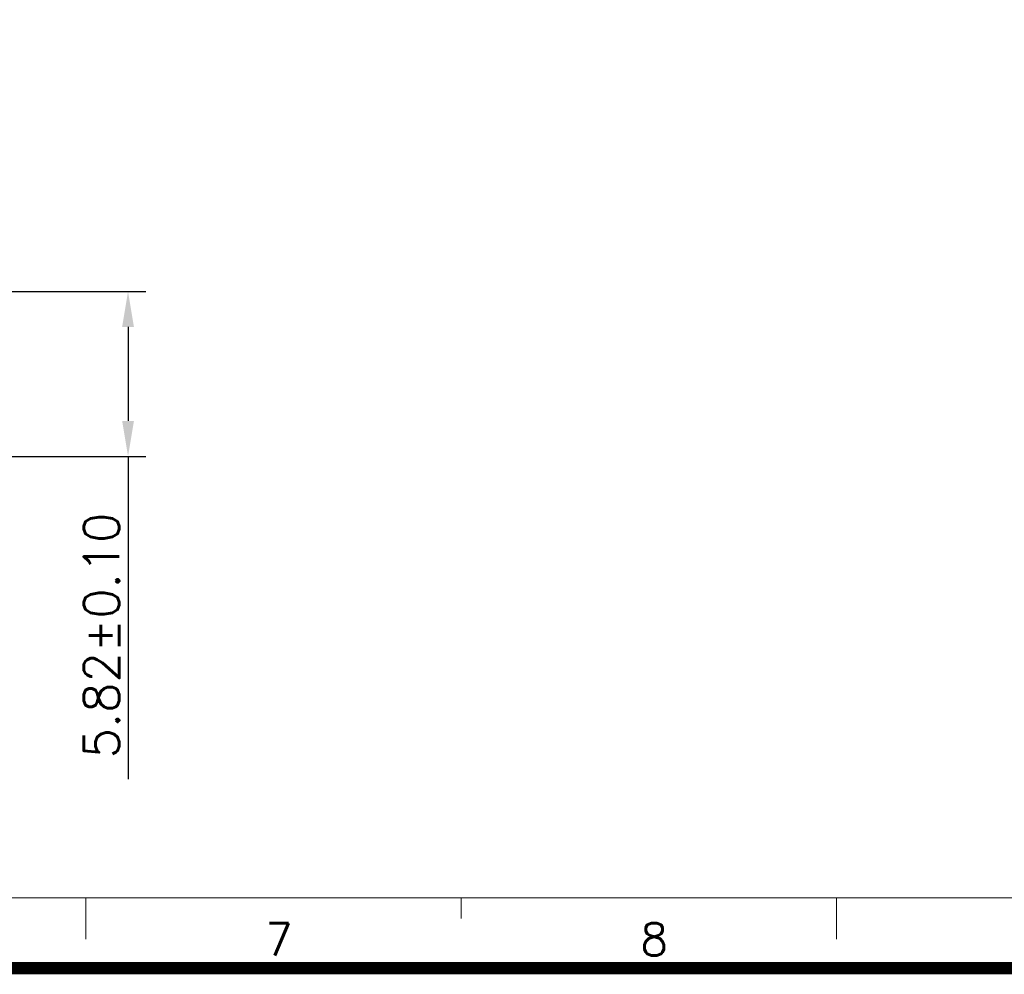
# Model space of a CAD drawing. Header units: millimetres. Extents: x 1290 to 1596, y 426 to 892.
# Tile 29 of 41: x 1459 to 1494, y 426 to 460. Entities that reach past the tile are written whole.
import ezdxf

# ---------------------------------------------------------------- set-up
doc = ezdxf.new("R2010")
doc.units = ezdxf.units.MM
doc.layers.get('0').update_dxf_attribs({"lineweight": 20})
doc.layers.add('41(DIM)', color=3, linetype='Continuous', lineweight=13)
doc.layers.add('图框', color=250, linetype='Continuous', lineweight=13)
doc.styles.add('ROMANS', font='romans.shx')
doc.styles.get("Standard").update_dxf_attribs({"font": 'romans.shx'})
doc.dimstyles.new('0.50', dxfattribs={"dimtxt": 2.5, "dimasz": 2.5, "dimexe": 1.25, "dimexo": 0.625, "dimtad": 1, "dimlfac": 0.5, "dimzin": 1, "dimdsep": 46, "dimtxsty": 'Standard', "dimcen": 2.5, "dimadec": 0, "dimazin": 0, "dimtol": 1, "dimtp": 0.1, "dimtm": 1e-05, "dimtfac": 1, "dimtmove": 0, "dimatfit": 3, "dimfxl": 1, "dimtolj": 1, "dimtzin": 1, "dimarcsym": 0})

# ---------------------------------------------------------------- blocks, each defined once
blk = doc.blocks.new('*D97')
at = {"layer": '41(DIM)', "color": 0, "lineweight": -2, "transparency": 16777216}
for p, q in [((1458.144, 449.934), (1463.282, 449.934)), ((1462.657, 448.684), (1462.657, 445.363)), ((1452.457, 444.113), (1463.282, 444.113)), ((1462.657, 444.113), (1462.657, 432.714))]:
    blk.add_line(p, q, dxfattribs=at)
at = {"layer": '41(DIM)', "color": 0, "transparency": 16777216}
for points in [[(1462.449, 448.684), (1462.865, 448.684), (1462.657, 449.934)], [(1462.449, 445.363), (1462.865, 445.363), (1462.657, 444.113)]]:
    blk.add_solid(points, dxfattribs=at)
at = {"layer": 'Defpoints', "color": 0, "transparency": 16777216}
for p in [(1457.832, 449.934), (1462.657, 449.934), (1452.145, 444.113)]:
    blk.add_point(p, dxfattribs=at)
at = {"layer": '41(DIM)', "color": 0, "transparency": 16777216, "insert": (1461.72, 437.789), "char_height": 1.25, "attachment_point": 5, "rotation": 90, "style": 'ROMANS'}
blk.add_mtext('\\A1;5.82±0.10', dxfattribs=at)
blk = doc.blocks.new('A$C7C550A9B')
at = {"layer": '图框', "color": 7}
for p, q in [((3.697, 3.697), (293.903, 3.697)), ((112.524, 3.697), (112.524, 1.697)), ((130.662, 3.697), (130.662, 2.697)), ((148.8, 3.697), (148.8, 1.697))]:
    blk.add_line(p, q, dxfattribs=at)
at = {"layer": '图框', "color": 7, "const_width": 0.6}
blk.add_lwpolyline([(297.3, 210.3), (0.3, 210.3), (0.3, 0.3), (297.3, 0.3)], close=True, dxfattribs=at)
at = {"layer": '图框', "color": 7, "style": 'ROMANS'}
for s, p in [('7', (121.189, 0.914)), ('8', (139.327, 0.914))]:
    blk.add_text(s, height=1.552, dxfattribs=at).set_placement(p)

msp = doc.modelspace()

# ---------------------------------------------------------------- block references
at = {"color": 18, "true_color": 0x000000, "xscale": 0.730664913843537, "yscale": 0.730664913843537, "zscale": 0.730664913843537}
msp.add_blockref('A$C7C550A9B', (1378.953, 425.826), dxfattribs=at)

# ---------------------------------------------------------------- dimensions: what is measured, and where the dimension line sits
at = {"layer": '41(DIM)'}
dim = msp.add_linear_dim(base=(1462.657, 449.934), p1=(1452.145, 444.113), p2=(1457.832, 449.934), angle=90, dimstyle='0.50', override={"dimscale": 0.5, "dimlfac": 1, "dimzin": 0, "dimtxsty": 'ROMANS', "dimtm": 0.1}, dxfattribs=at)
dim.commit()
dim.dimension.update_dxf_attribs({"geometry": '*D97', "text_midpoint": (1462.657, 437.789), "dimtype": 160})

doc.saveas('drawing.dxf')
